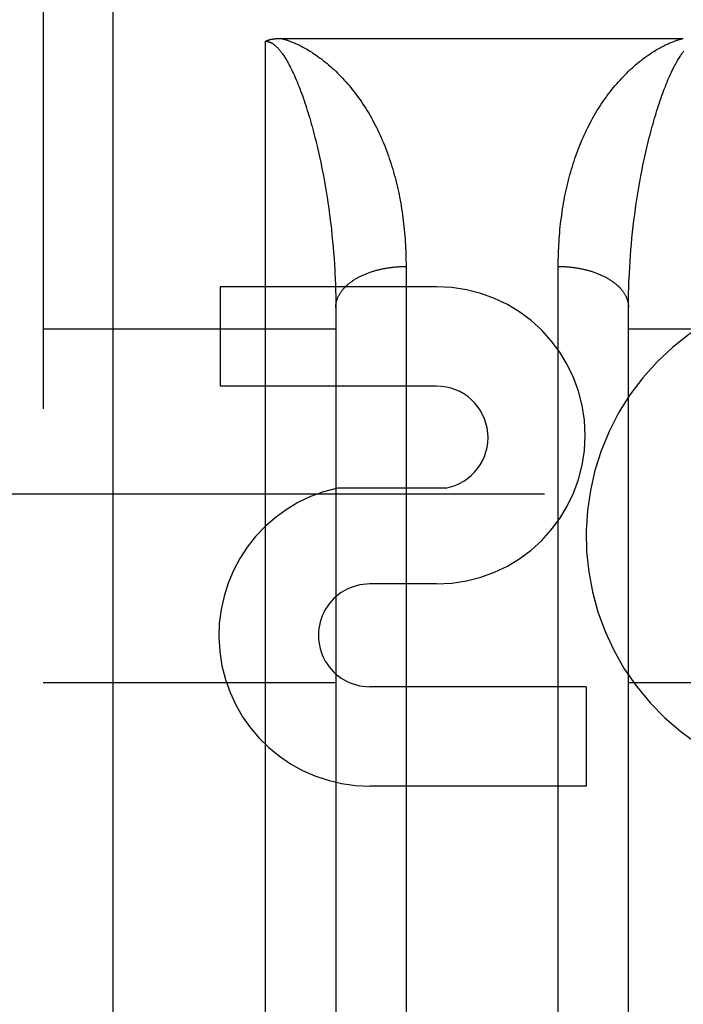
# Model space of a CAD drawing. Header units: inches. Extents: x 0 to 200, y 0 to 130.
# Tile 8 of 91: x 58.341 to 58.624, y 34.795 to 35.215. Entities that reach past the tile are written whole.
import ezdxf

# ---------------------------------------------------------------- set-up
doc = ezdxf.new("R2010")
doc.units = ezdxf.units.IN
doc.header["$LTSCALE"] = 11.0117773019
doc.header["$MEASUREMENT"] = 0
doc.linetypes.add('HIDDEN', pattern=[0.2, 0.1, -0.1])
doc.layers.get('0').update_dxf_attribs({"linetype": 'CONTINUOUS'})
for name, color, linetype in [('02___PRT_ALL_AXES', 7, 'CONTINUOUS'), ('DEFAULT_2', 8, 'HIDDEN'), ('DIMENSIONS', 7, 'CONTINUOUS')]:
    doc.layers.add(name, color=color, linetype=linetype)
doc.styles.get("Standard").update_dxf_attribs({"font": 'arial.ttf'})
doc.dimstyles.new('DIMSTYLE_1', dxfattribs={"dimtxt": 0.8832976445, "dimasz": 1.1777301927, "dimexe": 0.09, "dimexo": 0.07, "dimgap": 0.0375, "dimtad": 0, "dimtih": 1, "dimtoh": 1, "dimzin": 4, "dimdsep": 46, "dimtxsty": 'Standard', "dimblk": '_FILLED', "dimblk1": '_FILLED', "dimblk2": '_FILLED', "dimcen": 0.09, "dimazin": 1, "dimtfac": 1, "dimtofl": 0, "dimtmove": 0, "dimatfit": 3, "dimldrblk": '_FILLED', "dimfxl": 0, "dimtolj": 1, "dimtzin": 4, "dimarcsym": 0})

# ---------------------------------------------------------------- blocks, each defined once
blk = doc.blocks.new('_FILLED')
at = {"color": 0, "linetype": 'ByBlock'}
blk.add_solid([(0, 0), (-1, 0.2), (-1, -0.2)], dxfattribs=at)
blk = doc.blocks.new('*D13')
at = {"layer": 'DIMENSIONS', "color": 2, "linetype": 'Continuous'}
for p, q in [((57.85071760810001, 72.5862751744), (55.5902591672, 72.5862751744)), ((61.47571760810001, 72.5862751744), (63.83117799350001, 72.5862751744))]:
    blk.add_line(p, q, dxfattribs=at)
at = {"layer": 'DIMENSIONS', "color": 2, "linetype": 'Continuous', "xscale": 1.1777301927, "yscale": 1.1777301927, "zscale": 1.1777301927}
blk.add_blockref('_FILLED', (57.85071760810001, 72.5862751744), dxfattribs=at)
at = {"layer": 'DIMENSIONS', "color": 2, "linetype": 'Continuous', "xscale": 1.1777301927, "yscale": 1.1777301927, "zscale": 1.1777301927, "rotation": 180}
blk.add_blockref('_FILLED', (61.47571760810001, 72.5862751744), dxfattribs=at)
at = {"layer": 'DIMENSIONS', "color": 2, "linetype": 'Continuous', "insert": (55.148610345, 73.0279239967), "char_height": 0.8832976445, "width": 2.4003367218, "attachment_point": 3, "line_spacing_factor": 0.9}
blk.add_mtext('3.63', dxfattribs=at)

msp = doc.modelspace()

# ---------------------------------------------------------------- linework, layer by layer
at = {"layer": '02___PRT_ALL_AXES', "color": 8, "linetype": 'HIDDEN'}
for p, q in [((58.5187869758, 35.1014779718), (58.4263625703, 35.1014779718)), ((58.4263625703, 35.1014779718), (58.4263625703, 35.0590399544)), ((58.5187869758, 35.0590399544), (58.4263625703, 35.0590399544)), ((58.5227115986, 35.0155243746), (58.47643645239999, 35.0155243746)), ((58.5187869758, 34.9745637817), (58.4902741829, 34.9745637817)), ((58.5826607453, 34.9306942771), (58.4902363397, 34.9306942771)), ((58.5826607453, 34.9306942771), (58.5826607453, 34.8882562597)), ((58.5826607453, 34.8882562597), (58.4902363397, 34.8882562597))]:
    msp.add_line(p, q, dxfattribs=at)
for centre, radius, start, end in [((58.5187869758, 35.0380208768), 0.063457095, 270, 90), ((58.6891643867, 34.9950114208), 0.1065278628, 64.2636228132, 293.4027352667), ((58.5187869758, 35.0371051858), 0.0219347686, 280.3070025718, 90), ((58.4901492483, 34.9526290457), 0.0643728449, 102.2994751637, 270.0775167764), ((58.4902363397, 34.9526290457), 0.0219347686, 89.9011497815, 270)]:
    msp.add_arc(centre, radius, start, end, dxfattribs=at)
at = {"layer": 'DEFAULT_2', "color": 8, "linetype": 'HIDDEN'}
for p, q in [((58.38071760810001, 34.3954779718), (58.38071760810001, 36.18047797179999)), ((58.35071760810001, 36.1504779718), (58.35071760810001, 34.4254853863)), ((58.4520959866, 35.2074804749), (58.624122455, 35.2074813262)), ((58.4457176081, 34.3954779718), (58.4457176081, 35.20627132)), ((58.4704138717, 35.1488415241), (58.47088071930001, 35.1463063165)), ((58.47088071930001, 35.1463063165), (58.4713253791, 35.1437685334)), ((58.4713253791, 35.1437685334), (58.47174796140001, 35.1412294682)), ((58.6046872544, 35.141229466), (58.6051098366, 35.143768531)), ((58.6051098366, 35.143768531), (58.6055544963, 35.1463063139)), ((58.6042866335, 35.13869026), (58.6046872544, 35.141229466)), ((58.4723406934, 35.1374209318), (58.4727085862, 35.1348834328)), ((58.4727085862, 35.1348834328), (58.4730548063, 35.1323481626)), ((58.6035508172, 35.1336154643), (58.6039078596, 35.136151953)), ((58.6039078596, 35.136151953), (58.6042866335, 35.13869026)), ((58.4730548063, 35.1323481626), (58.47337945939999, 35.1298159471)), ((58.6024707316, 35.1247634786), (58.6027525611, 35.1272874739)), ((58.6027525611, 35.1272874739), (58.6030557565, 35.1298159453)), ((58.47382623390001, 35.1260248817), (58.4740974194, 35.1235033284)), ((58.4740974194, 35.1235033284), (58.47434737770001, 35.1209871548)), ((58.6022101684, 35.1222445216), (58.6024707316, 35.1247634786)), ((58.47434737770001, 35.1209871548), (58.4745761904, 35.1184769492)), ((58.4745761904, 35.1184769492), (58.47478393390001, 35.1159732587)), ((58.6017525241, 35.1172242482), (58.6019707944, 35.1197312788)), ((58.6019707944, 35.1197312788), (58.6022101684, 35.1222445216)), ((58.47478393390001, 35.1159732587), (58.4749706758, 35.1134766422)), ((58.6013790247, 35.1122311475), (58.6015552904, 35.1147240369)), ((58.6015552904, 35.1147240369), (58.6017525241, 35.1172242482)), ((58.4749706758, 35.1134766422), (58.4751364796, 35.1109876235)), ((58.5057124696, 35.1114568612), (58.50571760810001, 34.7662404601)), ((58.570721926, 34.7649752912), (58.5707176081, 35.1101289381)), ((58.6010891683, 35.1072695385), (58.6012236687, 35.1097461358)), ((58.6012236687, 35.1097461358), (58.6013790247, 35.1122311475)), ((58.4753460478, 35.1072695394), (58.4754597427, 35.1048018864)), ((58.6009754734, 35.1048018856), (58.6010891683, 35.1072695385)), ((58.4754597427, 35.1048018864), (58.4755526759, 35.1023437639)), ((58.4755526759, 35.1023437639), (58.4756248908, 35.099895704)), ((58.4756248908, 35.099895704), (58.47567642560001, 35.0974583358)), ((58.47567642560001, 35.0974583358), (58.47570731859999, 35.0950322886)), ((58.6007407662, 35.0962438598), (58.60078197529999, 35.0986756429)), ((58.60078197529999, 35.0986756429), (58.6008438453, 35.10111843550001)), ((58.47570731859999, 35.0950322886), (58.47571760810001, 35.0926181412)), ((58.60071760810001, 34.7866205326), (58.6007201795, 35.0938236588)), ((58.6007201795, 35.0938236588), (58.6007407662, 35.0962438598)), ((58.47571760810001, 35.0926181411), (58.4757154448, 34.7854008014)), ((58.35071760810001, 35.0834779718), (58.47571760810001, 35.0834779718)), ((58.60071760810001, 35.0834779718), (58.72571760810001, 35.0834779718)), ((60.7672176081, 35.0129739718), (34.1632176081, 35.0129739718)), ((58.35071760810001, 34.9324779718), (58.47571760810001, 34.9324779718)), ((58.60071760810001, 34.9324779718), (58.72571760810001, 34.9324779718))]:
    msp.add_line(p, q, dxfattribs=at)
for points in [[(58.4457176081, 35.20627132), (58.4458026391, 35.2063165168), (58.445889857, 35.2063610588), (58.4459792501, 35.2064049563), (58.4460708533, 35.2064481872), (58.4461646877, 35.2064907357), (58.4462607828, 35.2065325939), (58.4463591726, 35.2065737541), (58.4464598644, 35.2066142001), (58.4465628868, 35.2066539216), (58.4466682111, 35.2066928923), (58.4467758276, 35.2067310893), (58.4468857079, 35.2067684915), (58.44699779, 35.2068050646), (58.4471121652, 35.2068408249), (58.4472288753, 35.2068757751), (58.44734800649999, 35.2069099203), (58.4474696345, 35.2069432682), (58.44759383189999, 35.2069758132), (58.4477206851, 35.2070075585), (58.4478502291, 35.2070384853), (58.4479825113, 35.2070685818), (58.44811758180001, 35.2070978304), (58.4482554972, 35.2071262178), (58.4483962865, 35.2071537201), (58.4485399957, 35.2071803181), (58.4486866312, 35.2072059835), (58.44883619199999, 35.2072306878), (58.4489887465, 35.2072544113), (58.4491443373, 35.2072771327), (58.449303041, 35.2072988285), (58.44946493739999, 35.207319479), (58.44963005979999, 35.2073390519), (58.4497984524, 35.2073575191), (58.4499701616, 35.2073748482), (58.4501452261, 35.2073910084), (58.4503237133, 35.2074059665), (58.4505056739, 35.2074196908), (58.4506911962, 35.2074321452), (58.4508803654, 35.2074432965), (58.4510732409, 35.2074531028), (58.4512698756, 35.2074615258), (58.4514703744, 35.2074685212), (58.4516748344, 35.2074740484), (58.4518833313, 35.2074780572), (58.4520959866, 35.2074804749)], [(58.4523127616, 35.2074813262), (58.4525589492, 35.2074212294), (58.4528115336, 35.2073572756), (58.4530704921, 35.2072895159), (58.4533358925, 35.2072177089), (58.4536075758, 35.20714174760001), (58.4538861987, 35.2070612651), (58.4541722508, 35.2069759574), (58.4544660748, 35.2068855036), (58.4547679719, 35.206789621), (58.4550785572, 35.2066878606), (58.4553982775, 35.2065798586), (58.4557279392, 35.2064650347), (58.4560683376, 35.2063428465), (58.4564199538, 35.2062127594), (58.4567835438, 35.2060741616), (58.4571590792, 35.2059266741), (58.45754652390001, 35.20576994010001), (58.4579466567, 35.2056032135), (58.4583596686, 35.2054260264), (58.4587872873, 35.2052370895), (58.4592310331, 35.2050352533), (58.4596917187, 35.2048194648), (58.46017110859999, 35.2045882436), (58.4606678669, 35.2043415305), (58.461180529, 35.2040793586), (58.46171124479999, 35.2037998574), (58.46226157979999, 35.2035014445), (58.4628318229, 35.2031830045), (58.4634230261, 35.202843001), (58.4640344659, 35.2024808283), (58.4646660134, 35.2020954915), (58.4653169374, 35.2016863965), (58.465986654, 35.2012527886), (58.4666745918, 35.2007939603), (58.4673807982, 35.2003086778), (58.4681028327, 35.1997975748), (58.4688385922, 35.1992609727), (58.4695871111, 35.1986986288), (58.4703483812, 35.1981093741), (58.4711174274, 35.1974963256), (58.4718901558, 35.1968617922), (58.4726639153, 35.1962076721), (58.4734351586, 35.1955364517), (58.4742024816, 35.1948493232), (58.47496297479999, 35.1941488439), (58.47571760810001, 35.1934339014)], [(58.60071760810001, 35.1934339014), (58.6014722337, 35.1941488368), (58.60223271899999, 35.1948493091), (58.6030000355, 35.195536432), (58.6037712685, 35.1962076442), (58.6045450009, 35.1968617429), (58.6053177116, 35.1974962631), (58.6060867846, 35.1981093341), (58.60684808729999, 35.1986986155), (58.6075966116, 35.1992609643), (58.6083323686, 35.1997975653), (58.6090544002, 35.2003086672), (58.6097606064, 35.2007939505), (58.6104485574, 35.2012527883), (58.6111182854, 35.2016864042), (58.6117692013, 35.2020954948), (58.6124007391, 35.2024808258), (58.6130121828, 35.2028430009), (58.6136033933, 35.2031830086), (58.6141736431, 35.2035014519), (58.6147239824, 35.2037998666), (58.6152546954, 35.2040793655), (58.6157673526, 35.204341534), (58.6162641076, 35.2045882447), (58.6167434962, 35.2048194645), (58.6172041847, 35.2050352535), (58.6176479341, 35.2052370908), (58.6180755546, 35.2054260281), (58.6184885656, 35.205603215), (58.6188886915, 35.2057699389), (58.6192761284, 35.2059266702), (58.6196516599, 35.2060741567), (58.6200152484, 35.2062127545), (58.6203668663, 35.20634284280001), (58.62070726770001, 35.2064650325), (58.6210369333, 35.2065798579), (58.6213566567, 35.2066878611), (58.6216672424, 35.2067896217), (58.6219691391, 35.2068855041), (58.62226296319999, 35.2069759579), (58.6225490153, 35.2070612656), (58.62282763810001, 35.2071417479), (58.62309932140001, 35.207217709), (58.6233647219, 35.2072895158), (58.6236236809, 35.2073572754), (58.6238762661, 35.2074212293), (58.624122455, 35.2074813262)], [(58.4457176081, 35.20627132), (58.44577146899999, 35.2062710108), (58.4458254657, 35.2062700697), (58.4458795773, 35.2062685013), (58.4459338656, 35.2062662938), (58.4459883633, 35.2062634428), (58.44604313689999, 35.2062599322), (58.4460982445, 35.2062557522), (58.44615374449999, 35.206250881), (58.4462096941, 35.2062453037), (58.44626615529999, 35.2062389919), (58.4463231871, 35.206231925), (58.4463808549, 35.2062240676), (58.4464392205, 35.2062153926), (58.4464983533, 35.2062058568), (58.4465583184, 35.2061954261), (58.4466191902, 35.206184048), (58.446681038, 35.2061716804), (58.4467439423, 35.2061582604), (58.4468079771, 35.2061437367), (58.4468732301, 35.2061280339), (58.4469397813, 35.2061110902), (58.4470077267, 35.2060928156), (58.4470771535, 35.2060731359), (58.4471481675, 35.2060519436), (58.4472208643, 35.20602915), (58.4472953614, 35.2060046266), (58.4473717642, 35.2059782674), (58.4474502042, 35.2059499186), (58.4475307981, 35.2059194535), (58.4476136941, 35.2058866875), (58.44769902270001, 35.2058514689), (58.44778695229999, 35.205813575), (58.44787762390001, 35.2057728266), (58.447971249, 35.2057289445), (58.4480680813, 35.205681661), (58.4481681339, 35.2056307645), (58.44827168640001, 35.205575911), (58.4483781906, 35.2055172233), (58.4484872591, 35.2054547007), (58.4485986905, 35.205388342), (58.44871203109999, 35.2053182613), (58.4488276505, 35.2052440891), (58.44894572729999, 35.2051655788), (58.4490663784, 35.2050824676), (58.4491897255, 35.2049945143), (58.4493159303, 35.2049013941), (58.449445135, 35.2048028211), (58.4495775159, 35.2046984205), (58.4497132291, 35.2045878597), (58.44985247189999, 35.2044707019), (58.4499954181, 35.2043465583), (58.4501422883, 35.2042149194), (58.4502932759, 35.2040753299), (58.4504486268, 35.2039271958), (58.4506085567, 35.2037699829), (58.45077333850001, 35.2036029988), (58.4509432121, 35.2034256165), (58.4511184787, 35.2032370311), (58.4512994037, 35.2030365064), (58.4514863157, 35.2028231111), (58.451679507, 35.2025959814), (58.45187932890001, 35.2023540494), (58.4520860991, 35.2020963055), (58.45230018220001, 35.2018215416), (58.4525219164, 35.20152858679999), (58.4527516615, 35.2012161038), (58.452989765, 35.2008827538), (58.45323655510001, 35.2005271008), (58.453492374, 35.2001476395), (58.4537574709, 35.1997429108), (58.4540321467, 35.1993112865), (58.4543165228, 35.1988513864), (58.45461082, 35.1983615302), (58.4549149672, 35.1978405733), (58.45522904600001, 35.197286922), (58.45555274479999, 35.1966998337), (58.4558859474, 35.1960779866), (58.45622808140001, 35.195421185), (58.45657878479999, 35.1947285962), (58.4569372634, 35.194000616), (58.45730291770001, 35.1932370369), (58.4576747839, 35.1924388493), (58.4580522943, 35.1916060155), (58.4584336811, 35.1907416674), (58.4588177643, 35.1898475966), (58.45920234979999, 35.1889286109), (58.4595849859, 35.1879904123), (58.4599655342, 35.1870335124), (58.4603430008, 35.1860610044), (58.4607176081, 35.1850715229)], [(58.61571760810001, 35.1850715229), (58.6160894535, 35.1860537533), (58.61646221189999, 35.187014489), (58.6168360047, 35.1879550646), (58.61720997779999, 35.1888731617), (58.6175839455, 35.1897684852), (58.617955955, 35.1906368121), (58.6183242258, 35.1914745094), (58.6186878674, 35.192280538), (58.6190455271, 35.1930527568), (58.6193967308, 35.1937913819), (58.6197407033, 35.1944958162), (58.6200769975, 35.1951664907), (58.6204049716, 35.1958032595), (58.6207244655, 35.1964071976), (58.6210351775, 35.1969788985), (58.621336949, 35.1975194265), (58.6216295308, 35.1980294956), (58.6219129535, 35.1985104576), (58.62218701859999, 35.1989631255), (58.6224522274, 35.1993894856), (58.622708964, 35.1997912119), (58.6229574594, 35.2001696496), (58.6231981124, 35.2005263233), (58.6234308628, 35.2008620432), (58.6236556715, 35.2011775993), (58.6238729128, 35.2014743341), (58.6240827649, 35.2017532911), (58.6242858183, 35.2020159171)], [(58.47571760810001, 35.1934339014), (58.4764522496, 35.1927185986), (58.477180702, 35.1919900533), (58.4779030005, 35.1912480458), (58.47861903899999, 35.190492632), (58.4793287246, 35.1897238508), (58.4800320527, 35.1889415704), (58.4807290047, 35.1881457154), (58.48141952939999, 35.187336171), (58.4821035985, 35.1865128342), (58.48278112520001, 35.18567560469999), (58.4834520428, 35.1848243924), (58.48411626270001, 35.1839590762), (58.4847736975, 35.1830795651), (58.4854242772, 35.1821856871), (58.4860679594, 35.1812772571), (58.48670457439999, 35.1803542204), (58.4873341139, 35.1794162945), (58.4879560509, 35.1784639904), (58.4885702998, 35.1774970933), (58.4891755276, 35.1765176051), (58.489770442, 35.1755274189), (58.4903548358, 35.1745270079), (58.4909280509, 35.1735175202), (58.4914901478, 35.17249901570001), (58.4920409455, 35.1714719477), (58.49258051, 35.1704363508), (58.4931088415, 35.169392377), (58.4936259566, 35.1683401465), (58.494131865, 35.1672797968), (58.4946265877, 35.1662114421), (58.4951101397, 35.1651352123), (58.4955825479, 35.1640512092), (58.4960438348, 35.1629595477), (58.4964940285, 35.1618603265), (58.4969331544, 35.1607536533), (58.49736124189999, 35.1596396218), (58.4977783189, 35.1585183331), (58.4981844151, 35.1573898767), (58.49857956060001, 35.1562543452), (58.4989637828, 35.1551118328), (58.4993371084, 35.153962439), (58.49969956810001, 35.1528062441), (58.50005119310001, 35.1516433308), (58.5003920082, 35.1504737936), (58.5007220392, 35.1492977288), (58.5010413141, 35.1481152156), (58.5013498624, 35.1469263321), (58.50164770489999, 35.14573118), (58.5019348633, 35.1445298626), (58.5022113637, 35.1433224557), (58.5024772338, 35.1421090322), (58.50273249, 35.1408897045), (58.5029771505, 35.1396645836), (58.50321123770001, 35.1384337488), (58.5034347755, 35.1371972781), (58.5036477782, 35.1359552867), (58.5038502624, 35.1347078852), (58.5040422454, 35.1334551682), (58.5042237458, 35.1321972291), (58.5043947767, 35.1309341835), (58.5045553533, 35.1296661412), (58.5047054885, 35.1283932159), (58.50484519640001, 35.12711551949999), (58.5049744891, 35.12583316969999), (58.50509337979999, 35.1245462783), (58.5052018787, 35.123254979), (58.50529999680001, 35.1219594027), (58.5053877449, 35.120659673), (58.5054651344, 35.1193559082), (58.5055321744, 35.1180482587), (58.5055888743, 35.1167368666), (58.5056352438, 35.1154218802), (58.50567129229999, 35.11410344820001), (58.5056970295, 35.1127817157), (58.5057124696, 35.1114568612)], [(58.5707176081, 35.1101289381), (58.5707227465, 35.1114568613), (58.5707381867, 35.1127817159), (58.5707639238, 35.1141034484), (58.5707999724, 35.1154218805), (58.57084634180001, 35.1167368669), (58.5709030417, 35.1180482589), (58.5709700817, 35.1193559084), (58.5710474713, 35.1206596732), (58.5711352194, 35.1219594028), (58.5712333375, 35.1232549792), (58.5713418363, 35.1245462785), (58.571460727, 35.1258331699), (58.5715900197, 35.1271155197), (58.5717297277, 35.1283932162), (58.5718798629, 35.1296661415), (58.5720404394, 35.1309341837), (58.5722114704, 35.1321972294), (58.5723929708, 35.1334551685), (58.5725849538, 35.1347078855), (58.572787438, 35.1359552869), (58.5730004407, 35.1371972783), (58.5732239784, 35.1384337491), (58.5734580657, 35.1396645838), (58.5737027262, 35.1408897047), (58.57395798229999, 35.1421090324), (58.5742238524, 35.1433224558), (58.57450035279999, 35.1445298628), (58.5747875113, 35.1457311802), (58.5750853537, 35.1469263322), (58.57539390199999, 35.1481152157), (58.5757131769, 35.1492977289), (58.576043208, 35.1504737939), (58.576384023, 35.151643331), (58.576735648, 35.1528062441), (58.5770981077, 35.153962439), (58.5774714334, 35.155111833), (58.5778556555, 35.1562543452), (58.578250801, 35.1573898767), (58.57865689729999, 35.1585183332), (58.5790739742, 35.1596396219), (58.5795020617, 35.1607536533), (58.5799411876, 35.1618603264), (58.5803913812, 35.1629595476), (58.5808526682, 35.1640512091), (58.5813250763, 35.1651352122), (58.5818086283, 35.1662114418), (58.5823033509, 35.1672797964), (58.58280925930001, 35.168340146), (58.5833263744, 35.1693923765), (58.5838547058, 35.1704363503), (58.5843942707, 35.1714719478), (58.58494506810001, 35.1724990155), (58.5855071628, 35.173517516), (58.5860803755, 35.1745269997), (58.5866647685, 35.1755274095), (58.5872596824, 35.1765175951), (58.5878649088, 35.1774970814), (58.58847915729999, 35.1784639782), (58.5891010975, 35.1794162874), (58.5897306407, 35.1803542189), (58.590367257, 35.1812772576), (58.5910109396, 35.182185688), (58.5916615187, 35.1830795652), (58.5923189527, 35.1839590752), (58.5929831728, 35.1848243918), (58.5936540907, 35.1856756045), (58.5943316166, 35.186512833), (58.5950156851, 35.1873361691), (58.5957062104, 35.1881457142), (58.59640316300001, 35.1889415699), (58.5971064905, 35.18972384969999), (58.5978161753, 35.19049263), (58.5985322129, 35.191248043), (58.5992545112, 35.1919900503), (58.5999829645, 35.1927185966), (58.60071760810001, 35.1934339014)], [(58.4607176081, 35.1850715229), (58.4610848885, 35.1840782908), (58.4614491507, 35.1830707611), (58.46181029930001, 35.1820485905), (58.4621683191, 35.1810122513), (58.4625231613, 35.1799621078), (58.4628748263, 35.1788982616), (58.4632233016, 35.17782091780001), (58.46356856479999, 35.1767302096), (58.4639105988, 35.1756263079), (58.4642493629, 35.1745093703), (58.4645848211, 35.173379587), (58.4649169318, 35.1722370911), (58.4652456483, 35.1710820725), (58.4655709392, 35.169914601), (58.4658927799, 35.1687347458), (58.4662110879, 35.1675427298), (58.46652586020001, 35.1663385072), (58.46683682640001, 35.1651230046), (58.4671439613, 35.1638962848), (58.4674465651, 35.1626610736), (58.4677440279, 35.1614200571), (58.4680362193, 35.160173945), (58.4683228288, 35.1589243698), (58.4686038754, 35.1576715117), (58.4688792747, 35.1564160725), (58.4691490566, 35.155158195), (58.46941322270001, 35.1538981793), (58.4696717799, 35.1526362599), (58.4699247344, 35.1513726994), (58.47017209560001, 35.1501077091), (58.4704138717, 35.1488415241)], [(58.6055544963, 35.1463063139), (58.6060213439, 35.1488415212), (58.60626312, 35.1501077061), (58.6065104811, 35.1513726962), (58.6067634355, 35.1526362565), (58.6070219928, 35.1538981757), (58.6072861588, 35.1551581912), (58.6075559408, 35.1564160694), (58.60783134, 35.1576715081), (58.6081123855, 35.1589243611), (58.6083989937, 35.1601739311), (58.6086911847, 35.1614200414), (58.6089886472, 35.1626610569), (58.6092912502, 35.1638962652), (58.6095983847, 35.1651229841), (58.6099093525, 35.166338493), (58.61022412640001, 35.1675427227), (58.6105424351, 35.1687347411), (58.6108642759, 35.1699145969), (58.6111895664, 35.1710820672), (58.6115182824, 35.1722370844), (58.61185039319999, 35.1733795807), (58.61218585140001, 35.1745093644), (58.612524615, 35.1756263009), (58.6128666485, 35.1767302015), (58.6132119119, 35.1778209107), (58.6135603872, 35.1788982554), (58.6139120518, 35.1799621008), (58.6142668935, 35.181012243), (58.6146249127, 35.1820485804), (58.6149860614, 35.1830707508), (58.615350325, 35.1840782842), (58.61571760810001, 35.1850715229)], [(58.47174796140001, 35.1412294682), (58.47214858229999, 35.1386902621), (58.4723406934, 35.1374209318)], [(58.6030557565, 35.1298159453), (58.6033804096, 35.1323481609), (58.6035508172, 35.1336154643)], [(58.47337945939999, 35.1298159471), (58.47368265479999, 35.1272874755), (58.47382623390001, 35.1260248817)], [(58.4751364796, 35.1109876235), (58.4752814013, 35.1085067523), (58.4753460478, 35.1072695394)], [(58.47571760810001, 35.0926181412), (58.4757205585, 35.0928637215), (58.4757294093, 35.0931092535), (58.47574415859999, 35.0933546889), (58.47576480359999, 35.0935999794), (58.4757913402, 35.0938450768), (58.4758237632, 35.0940899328), (58.4758620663, 35.0943344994), (58.4759062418, 35.0945787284), (58.4759562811, 35.0948225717), (58.4760121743, 35.0950659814), (58.4760739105, 35.09530890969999), (58.4761414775, 35.0955513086), (58.476214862, 35.0957931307), (58.4762940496, 35.0960343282), (58.4763790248, 35.0962748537), (58.4764697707, 35.09651466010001), (58.4765662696, 35.0967536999), (58.4766685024, 35.0969919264), (58.4767764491, 35.0972292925), (58.4768900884, 35.0974657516), (58.477009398, 35.0977012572), (58.47713435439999, 35.097935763), (58.477264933, 35.0981692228), (58.4774011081, 35.0984015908), (58.4775428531, 35.0986328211), (58.4776901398, 35.0988628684), (58.4778429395, 35.0990916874), (58.4780012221, 35.099319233), (58.4781649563, 35.0995454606), (58.4783341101, 35.0997703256), (58.4785086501, 35.0999937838), (58.478688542, 35.1002157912), (58.4788737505, 35.1004363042), (58.479064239, 35.1006552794), (58.4792599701, 35.1008726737), (58.4794609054, 35.1010884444), (58.47966700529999, 35.101302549), (58.4798782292, 35.1015149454), (58.4800945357, 35.1017255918), (58.4803158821, 35.1019344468), (58.4805422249, 35.1021414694), (58.4807735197, 35.1023466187), (58.4810097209, 35.1025498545), (58.481250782, 35.1027511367), (58.4814966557, 35.1029504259), (58.48174729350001, 35.1031476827), (58.4820026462, 35.1033428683), (58.4822626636, 35.1035359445), (58.4825272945, 35.1037268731), (58.48279648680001, 35.10391561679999), (58.4830701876, 35.1041021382), (58.4833483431, 35.1042864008), (58.4836308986, 35.1044683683), (58.4839177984, 35.1046480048), (58.4842089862, 35.1048252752), (58.4845044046, 35.1050001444), (58.4848039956, 35.1051725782), (58.4851077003, 35.1053425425), (58.4854154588, 35.105510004), (58.4857272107, 35.1056749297), (58.48604289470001, 35.1058372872), (58.4863624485, 35.1059970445), (58.4866858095, 35.1061541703), (58.487012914, 35.1063086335), (58.4873436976, 35.1064604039), (58.4876780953, 35.1066094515), (58.4880160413, 35.1067557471), (58.4883574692, 35.1068992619), (58.4887023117, 35.1070399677), (58.4890505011, 35.1071778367), (58.4894019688, 35.1073128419), (58.4897566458, 35.1074449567), (58.4901144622, 35.1075741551), (58.49047534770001, 35.1077004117), (58.4908392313, 35.1078237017), (58.49120604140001, 35.1079440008), (58.49157570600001, 35.1080612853), (58.4919481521, 35.1081755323), (58.4923233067, 35.1082867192), (58.4927010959, 35.1083948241), (58.4930814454, 35.1084998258), (58.4934642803, 35.1086017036), (58.4938495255, 35.1087004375), (58.49423710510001, 35.1087960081), (58.4946269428, 35.1088883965), (58.4950189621, 35.1089775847), (58.49541308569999, 35.109063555), (58.4958092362, 35.1091462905), (58.4962073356, 35.109225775), (58.4966073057, 35.1093019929), (58.49700906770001, 35.1093749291), (58.4974125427, 35.1094445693), (58.4978176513, 35.1095108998), (58.4982243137, 35.1095739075), (58.4986324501, 35.1096335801), (58.49904198, 35.1096899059), (58.49945282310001, 35.1097428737), (58.4998648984, 35.1097924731), (58.5002781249, 35.1098386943), (58.5006924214, 35.1098815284), (58.5011077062, 35.1099209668), (58.5015238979, 35.1099570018), (58.5019409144, 35.1099896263), (58.5023586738, 35.1100188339), (58.5027770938, 35.1100446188), (58.50319609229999, 35.1100669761), (58.5036155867, 35.1100859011), (58.5040354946, 35.1101013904), (58.5044557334, 35.1101134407), (58.5048762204, 35.1101220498), (58.5052968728, 35.110127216), (58.50571760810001, 35.1101289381)], [(58.5707176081, 35.1101289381), (58.5711383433, 35.110127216), (58.57155899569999, 35.1101220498), (58.5719794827, 35.1101134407), (58.5723997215, 35.1101013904), (58.57281962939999, 35.1100859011), (58.5732391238, 35.1100669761), (58.5736581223, 35.1100446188), (58.5740765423, 35.1100188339), (58.5744943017, 35.1099896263), (58.57491131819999, 35.1099570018), (58.5753275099, 35.1099209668), (58.57574279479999, 35.1098815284), (58.5761570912, 35.1098386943), (58.5765703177, 35.1097924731), (58.576982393, 35.1097428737), (58.57739323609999, 35.1096899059), (58.577802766, 35.1096335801), (58.5782109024, 35.1095739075), (58.5786175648, 35.1095108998), (58.5790226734, 35.1094445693), (58.5794261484, 35.1093749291), (58.5798279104, 35.1093019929), (58.5802278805, 35.109225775), (58.5806259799, 35.1091462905), (58.5810221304, 35.109063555), (58.581416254, 35.1089775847), (58.5818082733, 35.1088883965), (58.582198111, 35.1087960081), (58.58258569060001, 35.1087004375), (58.5829709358, 35.1086017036), (58.5833537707, 35.1084998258), (58.58373412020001, 35.1083948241), (58.58411190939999, 35.1082867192), (58.58448706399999, 35.1081755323), (58.5848595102, 35.1080612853), (58.5852291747, 35.1079440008), (58.58559598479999, 35.1078237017), (58.5859598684, 35.1077004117), (58.5863207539, 35.1075741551), (58.5866785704, 35.1074449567), (58.58703324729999, 35.1073128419), (58.587384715, 35.1071778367), (58.5877329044, 35.1070399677), (58.5880777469, 35.1068992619), (58.58841917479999, 35.1067557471), (58.5887571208, 35.1066094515), (58.58909151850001, 35.1064604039), (58.5894223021, 35.1063086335), (58.5897494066, 35.1061541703), (58.5900727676, 35.1059970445), (58.5903923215, 35.1058372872), (58.5907080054, 35.1056749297), (58.5910197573, 35.105510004), (58.5913275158, 35.1053425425), (58.59163122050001, 35.1051725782), (58.5919308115, 35.1050001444), (58.5922262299, 35.1048252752), (58.5925174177, 35.1046480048), (58.5928043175, 35.1044683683), (58.593086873, 35.1042864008), (58.5933650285, 35.1041021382), (58.5936387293, 35.10391561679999), (58.5939079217, 35.1037268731), (58.5941725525, 35.1035359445), (58.5944325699, 35.1033428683), (58.5946879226, 35.1031476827), (58.5949385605, 35.1029504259), (58.5951844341, 35.1027511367), (58.5954254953, 35.1025498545), (58.5956616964, 35.1023466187), (58.5958929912, 35.1021414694), (58.59611933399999, 35.1019344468), (58.5963406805, 35.1017255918), (58.5965569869, 35.1015149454), (58.5967682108, 35.101302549), (58.5969743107, 35.1010884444), (58.59717524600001, 35.1008726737), (58.5973709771, 35.1006552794), (58.5975614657, 35.1004363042), (58.5977466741, 35.1002157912), (58.59792656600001, 35.0999937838), (58.598101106, 35.0997703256), (58.5982702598, 35.0995454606), (58.598433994, 35.099319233), (58.5985922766, 35.0990916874), (58.5987450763, 35.0988628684), (58.59889236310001, 35.0986328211), (58.59903410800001, 35.0984015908), (58.5991702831, 35.0981692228), (58.5993008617, 35.097935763), (58.5994258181, 35.0977012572), (58.5995451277, 35.0974657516), (58.599658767, 35.0972292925), (58.5997667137, 35.0969919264), (58.5998689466, 35.0967536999), (58.5999654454, 35.09651466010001), (58.6000561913, 35.0962748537), (58.60014116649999, 35.0960343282), (58.6002203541, 35.0957931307), (58.60029373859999, 35.0955513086), (58.6003613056, 35.09530890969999), (58.60042304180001, 35.0950659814), (58.6004789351, 35.0948225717), (58.60052897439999, 35.0945787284), (58.6005731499, 35.0943344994), (58.6006114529, 35.0940899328), (58.6006438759, 35.0938450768), (58.6006704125, 35.0935999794), (58.6006910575, 35.0933546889), (58.6007058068, 35.0931092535), (58.6007146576, 35.0928637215), (58.60071760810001, 35.0926181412)], [(58.6008438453, 35.10111843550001), (58.60092641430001, 35.103571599), (58.6009754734, 35.1048018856)]]:
    msp.add_lwpolyline(points, dxfattribs=at)

# ---------------------------------------------------------------- dimensions: what is measured, and where the dimension line sits
at = {"layer": 'DIMENSIONS', "color": 2, "linetype": 'Continuous'}
dim = msp.add_linear_dim(base=(61.47571760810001, 72.5862751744), p1=(57.85071760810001, 91.6379779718), p2=(61.47571760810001, 34.3669779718), dimstyle='DIMSTYLE_1', dxfattribs=at)
dim.commit()
dim.dimension.update_dxf_attribs({"geometry": '*D13', "text_midpoint": (53.9472941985, 72.58134881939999), "dimtype": 160})

doc.saveas('drawing.dxf')
